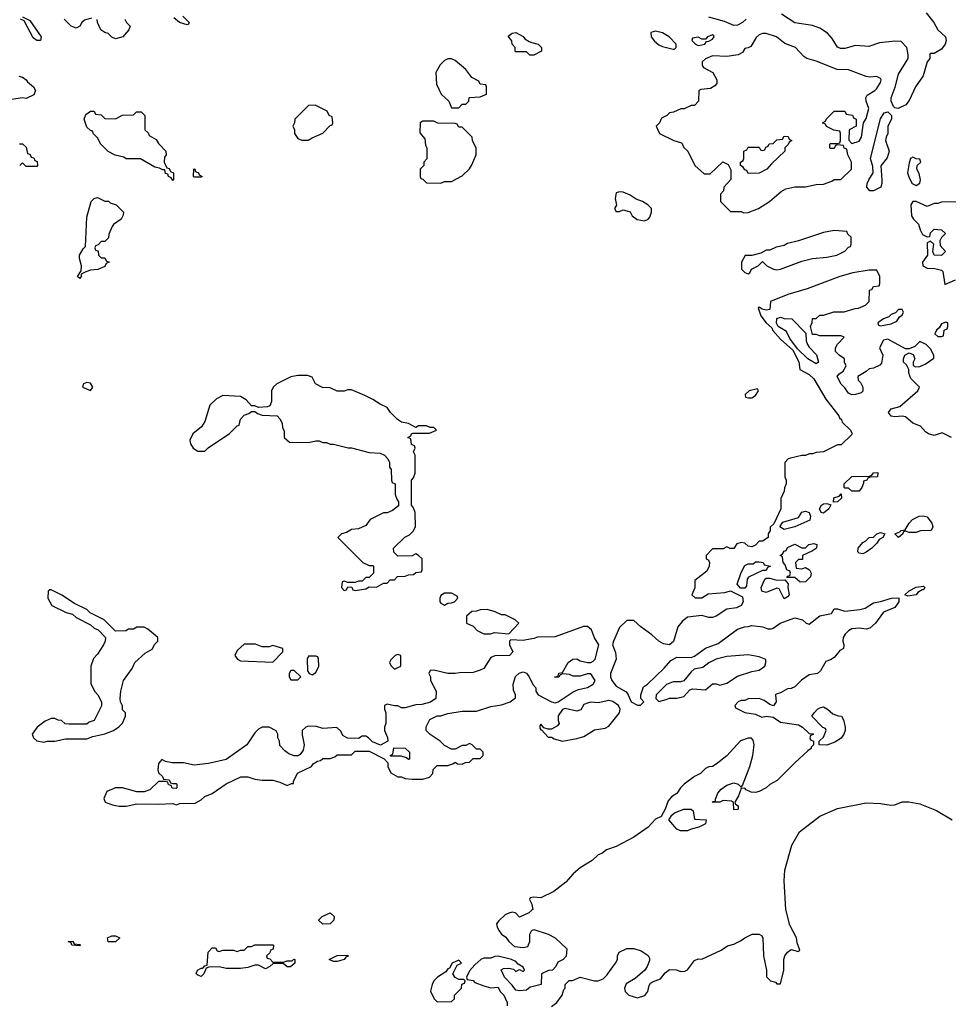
# Model space of a CAD drawing. Header units: inches. Extents: x 2671394 to 2765652, y 830470 to 955458.
# Tile 246 of 256: x 2707134 to 2712329, y 933959 to 939466. Entities that reach past the tile are written whole.
import ezdxf

# ---------------------------------------------------------------- set-up
doc = ezdxf.new("R2010")
doc.units = ezdxf.units.IN
doc.header["$MEASUREMENT"] = 0
doc.layers.add('C7903', color=7, linetype='Continuous')
doc.layers.add('C7913', color=7, linetype='Continuous')

msp = doc.modelspace()

# ---------------------------------------------------------------- linework, layer by layer
at = {"layer": 'C7903', "color": 2}
for points, elevation in [([(2707150, 939482), (2707190, 939462), (2707254.8, 939370), (2707251.3, 939350), (2707230, 939349), (2707210, 939364), (2707159, 939459), (2707138, 939470)], 42), ([(2708046, 939486), (2708082, 939450), (2708078, 939442), (2708070, 939438), (2708028, 939450), (2707996, 939476)], 42), ([(2707535.3, 939475.3), (2707496.9, 939463.1), (2707482, 939450), (2707470.7, 939429.3), (2707450, 939419), (2707422, 939430), (2707382, 939470)], 42), ([(2707722, 939470), (2707732, 939450), (2707751.3, 939430), (2707744.7, 939410), (2707710.5, 939369.5), (2707670, 939359), (2707649.1, 939369.1), (2707628.9, 939388.9), (2707610, 939395.3), (2707588.7, 939410), (2707568.7, 939450), (2707568, 939468)], 42), ([(2710000, 939268.5), (2709988.4, 939268.4), (2709970, 939286), (2709910, 939286), (2709906, 939290), (2709906, 939310), (2709888.4, 939328.4), (2709887.3, 939347.3), (2709866, 939374), (2709888.4, 939391.6), (2709910, 939394), (2709950, 939372), (2709959.6, 939359.6), (2709983.6, 939343.6), (2710000, 939339.2)], 42), ([(2707130, 939150.8), (2707150, 939144.7), (2707170.6, 939130.6), (2707178, 939118), (2707212, 939090), (2707222, 939070), (2707214, 939046), (2707170, 939025.2), (2707150, 939029), (2707050, 939014)], 42), ([(2707132.7, 938772.7), (2707150, 938772), (2707170, 938754), (2707178, 938718), (2707190, 938714), (2707198, 938698), (2707212.7, 938692.7), (2707218, 938678), (2707232.7, 938672.7), (2707234, 938650), (2707230, 938646), (2707170, 938646), (2707150, 938666), (2707134, 938650)], 42), ([(2710000, 936003.3), (2709950, 935994), (2709882, 935998), (2709874, 935990), (2709874, 935970), (2709892, 935930), (2709874, 935910), (2709791.6, 935908.4), (2709770, 935898), (2709730, 935838), (2709710, 935828), (2709670, 935815.3), (2709593.6, 935813.6), (2709570, 935809), (2709529.3, 935809.3), (2709450, 935828), (2709430, 935826), (2709422, 935810), (2709432, 935790), (2709432, 935770), (2709464.7, 935710), (2709462, 935670), (2709431.6, 935648.4), (2709383.6, 935636.4), (2709350, 935634), (2709290, 935618), (2709270, 935618), (2709250, 935628), (2709230, 935628), (2709190, 935638), (2709174, 935630), (2709174, 935610), (2709182, 935590), (2709182, 935530), (2709174, 935510), (2709174, 935490), (2709191.6, 935451.6), (2709194, 935430), (2709152, 935408), (2709107.3, 935427.3), (2709086, 935450), (2709070, 935458), (2709050, 935458), (2709030, 935446), (2708968.4, 935448.4), (2708942, 935462), (2708930, 935486), (2708907.3, 935507.3), (2708830, 935502), (2708793.6, 935513.6), (2708750, 935515.3), (2708734, 935510), (2708714, 935490), (2708714, 935466), (2708724.7, 935410), (2708719.6, 935380.4), (2708703.6, 935356.4), (2708691.6, 935348.4), (2708670, 935348), (2708640.2, 935360.2), (2708616.4, 935376.4), (2708590, 935406), (2708588, 935430), (2708578, 935450), (2708578, 935470), (2708568.4, 935488.4), (2708530, 935508.7), (2708490, 935508.7), (2708470, 935498), (2708450, 935478), (2708404.7, 935410), (2708290, 935329), (2708190, 935305.2), (2708110, 935297.2), (2708050, 935309), (2707988.9, 935308.9), (2707950, 935318), (2707930, 935328), (2707910, 935306), (2707906, 935270), (2707910, 935254), (2707932.7, 935232.7), (2707938, 935218), (2707970, 935214), (2707978, 935198), (2707990, 935194), (2708010, 935194), (2708014, 935190), (2708014, 935170), (2708010, 935166), (2707987.3, 935167.3), (2707982, 935182), (2707967.3, 935187.3), (2707962, 935202), (2707950, 935206), (2707910, 935206), (2707862, 935158), (2707830, 935148), (2707790, 935148), (2707710, 935169), (2707670, 935169), (2707622, 935150), (2707604.7, 935110), (2707612, 935090), (2707654, 935074), (2707690, 935067.3), (2707730, 935067.3), (2707790, 935081), (2707910, 935078), (2707990, 935082), (2708010, 935074), (2708030, 935082), (2708116.4, 935083.6), (2708150, 935102), (2708170, 935122), (2708210, 935138), (2708290, 935191.3), (2708371.6, 935231.6), (2708410, 935232), (2708450, 935218), (2708490, 935212), (2708550, 935212), (2708590, 935202), (2708630, 935182), (2708654, 935194), (2708666, 935194), (2708666, 935206), (2708688.9, 935251.1), (2708766, 935290), (2708776.4, 935303.6), (2708800.4, 935319.6), (2708816.4, 935323.6), (2708830, 935334), (2708870, 935334), (2708896.4, 935343.6), (2708910, 935354), (2708990, 935354), (2709010, 935374), (2709090, 935374), (2709172.7, 935332.7), (2709194, 935310), (2709194, 935290), (2709210, 935254), (2709250, 935232), (2709270, 935232), (2709290, 935222), (2709330, 935218), (2709390, 935218), (2709426, 935230), (2709446, 935250), (2709447.3, 935272.7), (2709470, 935294), (2709530, 935294), (2709556.4, 935303.6), (2709570, 935314), (2709583.6, 935303.6), (2709610, 935302), (2709628.4, 935311.6), (2709650, 935314), (2709670, 935334), (2709710, 935334), (2709726, 935350), (2709726, 935370), (2709710, 935386), (2709690, 935386), (2709666, 935410), (2709650, 935418), (2709630, 935406), (2709610, 935406), (2709570, 935386), (2709550, 935386), (2709510, 935406), (2709486, 935430), (2709430, 935468), (2709408, 935490), (2709408.4, 935511.6), (2709428.9, 935551.1), (2709470, 935572), (2709490, 935572), (2709530, 935584.7), (2709610, 935598), (2709690, 935598), (2709770, 935624.7), (2709830, 935634.8), (2709878, 935650), (2709907.3, 935672.7), (2709908, 935690), (2709896.4, 935716.4), (2709895.3, 935750), (2709908.4, 935791.6), (2709928.4, 935811.6), (2709950, 935818), (2709970, 935812), (2709984.7, 935790), (2710000, 935759.3)], 46), ([(2710000, 934556.5), (2709990, 934554), (2709985.4, 934545.4), (2709999.6, 934519.6), (2710000, 934517.3)], 46), ([(2710000, 934485.9), (2709982, 934470), (2709930, 934446), (2709908.9, 934468.9), (2709906, 934470), (2709890, 934474), (2709870, 934469), (2709850, 934459), (2709814.4, 934425.6), (2709802, 934410), (2709804.7, 934390), (2709816, 934370), (2709830, 934351.3), (2709854.4, 934334.4), (2709871.3, 934310), (2709902.8, 934282.8), (2709950, 934276), (2709977.2, 934282.8), (2709988.7, 934310), (2709988.4, 934351.6), (2709998, 934370), (2710000, 934371.3)], 46), ([(2710000, 934056.5), (2709990, 934054), (2709970, 934039), (2709930, 934034), (2709910, 934038), (2709890, 934066), (2709846, 934110), (2709828.4, 934151.6), (2709840.4, 934159.6), (2709870, 934162), (2709896, 934156), (2709910, 934142), (2709930, 934154), (2709950, 934142), (2709958, 934150), (2709950, 934166), (2709923.1, 934183.1), (2709910, 934198), (2709886, 934210), (2709810, 934228), (2709792.7, 934227.3), (2709770, 934218), (2709730, 934218), (2709714, 934210), (2709679.6, 934180.4), (2709650, 934146), (2709634, 934110), (2709638, 934098), (2709670, 934092), (2709681, 934081), (2709730, 934062), (2709770, 934052), (2709810, 934054), (2709822, 934030), (2709842, 934010), (2709862, 933970), (2709862, 933950)], 46)]:
    msp.add_lwpolyline(points, dxfattribs=dict(at, elevation=elevation))
for points, elevation in [([(2709550, 939248), (2709530, 939248), (2709510, 939238), (2709485.4, 939214.6), (2709462, 939170), (2709465.4, 939105.4), (2709492, 939050), (2709534, 939010), (2709550, 938974), (2709590, 938974), (2709610, 938994), (2709630, 938994), (2709646, 939010), (2709648.4, 939031.6), (2709710, 939034), (2709746, 939050), (2709746, 939090), (2709742, 939102), (2709710, 939106), (2709702, 939122), (2709663.1, 939143.1), (2709630, 939188), (2709570, 939238)], 46), ([(2708787.3, 938987.3), (2708750, 938986), (2708674, 938910), (2708672, 938890), (2708662, 938870), (2708671.1, 938851.1), (2708672, 938830), (2708690, 938802), (2708711.6, 938791.6), (2708748.4, 938791.6), (2708770, 938804.7), (2708830, 938832), (2708870, 938874), (2708882, 938878), (2708886, 938890), (2708882, 938922), (2708866, 938930), (2708854.6, 938954.6)], 46), ([(2707670, 938912), (2707710, 938932), (2707770, 938934), (2707788.4, 938951.6), (2707814, 938950), (2707834, 938930), (2707834, 938850), (2707852.7, 938832.7), (2707858, 938818), (2707896.9, 938796.9), (2707910, 938774), (2707952, 938730), (2707954, 938710), (2707943.6, 938696.4), (2707942, 938670), (2707958, 938638), (2707970, 938634), (2707978, 938618), (2707994, 938610), (2707994, 938570), (2707990, 938566), (2707982, 938582), (2707966, 938590), (2707962, 938602), (2707950, 938606), (2707946, 938626), (2707934, 938626), (2707916.4, 938636.4), (2707890, 938642), (2707810, 938688), (2707728.9, 938688.9), (2707716.4, 938696.4), (2707668.9, 938708.9), (2707628.9, 938728.9), (2707588, 938770), (2707570, 938806), (2707547.3, 938827.3), (2707542, 938842), (2707530, 938846), (2707510, 938866), (2707495.3, 938910), (2707504.7, 938935.3), (2707530, 938954), (2707550, 938954), (2707558, 938938), (2707590, 938934), (2707610, 938914)], 42), ([(2709450, 938898), (2709390, 938898), (2709374, 938890), (2709372.7, 938832.7), (2709399.6, 938799.6), (2709403.6, 938763.6), (2709412, 938750), (2709411.6, 938688.4), (2709394, 938670), (2709394, 938650), (2709374, 938630), (2709374, 938590), (2709378, 938578), (2709390, 938574), (2709410, 938554), (2709490, 938552), (2709510, 938562), (2709550, 938562), (2709610, 938592), (2709650, 938632), (2709662, 938650), (2709688, 938710), (2709687.3, 938747.3), (2709668, 938790), (2709666, 938810), (2709610, 938866), (2709590, 938866), (2709582, 938882), (2709570, 938886), (2709472.7, 938887.3)], 46), ([(2708110, 938586), (2708106, 938590), (2708107.3, 938632.7), (2708114, 938630), (2708118, 938618), (2708134, 938610), (2708138, 938598), (2708154, 938590), (2708150, 938586)], 42), ([(2707590, 938134), (2707610, 938134), (2707618, 938118), (2707634, 938110), (2707618, 938102), (2707610, 938086), (2707571.6, 938068.4), (2707530, 938066), (2707503.6, 938056.4), (2707478, 938042), (2707478, 938030), (2707470, 938018), (2707458, 938030), (2707478, 938062), (2707479, 938090), (2707469.3, 938130), (2707469.3, 938150), (2707490, 938184.7), (2707503.1, 938196.9), (2707510, 938362), (2707534, 938450), (2707550, 938466), (2707570, 938472), (2707610, 938452), (2707630, 938451.3), (2707641, 938441), (2707674, 938430), (2707714, 938390), (2707712.7, 938372.7), (2707702, 938350), (2707659.6, 938320.4), (2707652, 938310), (2707632.7, 938267.3), (2707630, 938246), (2707610, 938226), (2707590, 938226), (2707572.7, 938207.3), (2707558, 938202), (2707554, 938190), (2707558, 938178), (2707572.7, 938172.7), (2707574, 938150)], 42), ([(2708743.6, 937476.4), (2708690, 937475.3), (2708650, 937468), (2708572, 937430), (2708552, 937410), (2708542, 937390), (2708542, 937330), (2708532.7, 937307.3), (2708519.6, 937300.4), (2708470, 937298), (2708450, 937306), (2708430, 937306), (2708400.4, 937340.4), (2708370, 937358), (2708270, 937364), (2708234.4, 937345.6), (2708198, 937310), (2708170, 937218), (2708150.8, 937189.2), (2708102, 937150), (2708085.4, 937114.6), (2708090, 937094), (2708104.7, 937070), (2708130, 937052), (2708170, 937052), (2708189.1, 937070.9), (2708308.4, 937151.6), (2708350, 937194), (2708362, 937198), (2708368.4, 937231.6), (2708390, 937254), (2708416.4, 937263.6), (2708430, 937274), (2708450, 937274), (2708463.6, 937263.6), (2708490, 937254), (2708574, 937250), (2708590, 937234), (2708602, 937210), (2708603.6, 937183.6), (2708612.7, 937167.3), (2708614, 937130), (2708643.6, 937103.6), (2708750, 937102), (2708790, 937111.3), (2708810, 937111.3), (2708830, 937102), (2708850, 937102), (2708870, 937092), (2708890, 937092), (2708971.6, 937071.6), (2708990, 937071.3), (2709090, 937044.7), (2709150, 937042), (2709174, 937030), (2709194, 937010), (2709202, 936990), (2709203.6, 936963.6), (2709212, 936950), (2709214, 936890), (2709218, 936878), (2709234, 936870), (2709234, 936810), (2709243.6, 936783.6), (2709254, 936770), (2709252.7, 936747.3), (2709219.6, 936720.4), (2709190, 936708), (2709170, 936708), (2709094, 936670), (2709070, 936638), (2709030, 936618), (2708990, 936615.3), (2708962, 936598), (2708934, 936590), (2708914, 936570), (2709054, 936430), (2709090, 936414), (2709110, 936414), (2709114, 936410), (2709114, 936370), (2709090, 936346), (2709070, 936346), (2709050, 936326), (2709030, 936326), (2709010, 936318), (2708970, 936318), (2708950, 936326), (2708938, 936322), (2708934, 936290), (2708950, 936274), (2708962, 936278), (2708970, 936294), (2708992.7, 936292.7), (2708998, 936278), (2709010, 936274), (2709070, 936282), (2709090, 936294), (2709130, 936292), (2709170, 936314), (2709190, 936314), (2709207.3, 936332.7), (2709230, 936334), (2709248.4, 936351.6), (2709290, 936354), (2709310, 936362), (2709336.4, 936363.6), (2709350, 936374), (2709382, 936378), (2709386, 936390), (2709386, 936450), (2709366, 936470), (2709350, 936478), (2709330, 936468), (2709250, 936466), (2709227.3, 936487.3), (2709226, 936510), (2709288.9, 936571.1), (2709314.6, 936585.4), (2709334.6, 936605.4), (2709348, 936630), (2709346, 936710), (2709336.4, 936736.4), (2709326, 936750), (2709326, 936890), (2709336.4, 936903.6), (2709346, 936930), (2709346, 937030), (2709338, 937050), (2709346, 937070), (2709342, 937082), (2709326, 937090), (2709322, 937122), (2709306, 937130), (2709322, 937138), (2709326, 937150), (2709332.7, 937152.7), (2709427.3, 937152.7), (2709466, 937170), (2709450, 937186), (2709430, 937186), (2709410, 937194), (2709390, 937195.3), (2709365.4, 937194.6), (2709350, 937186), (2709310, 937208), (2709270, 937215.3), (2709248, 937230), (2709208, 937270), (2709190, 937298), (2709150, 937315.3), (2709110, 937342), (2709064.7, 937364.7), (2708990, 937395.3), (2708970, 937395.3), (2708950, 937388.7), (2708910, 937388.7), (2708870, 937408), (2708828.9, 937408.9), (2708788.9, 937428.9), (2708770, 937466)], 46), ([(2707510, 937436.9), (2707491, 937430), (2707485.5, 937410), (2707530, 937392.4), (2707542.6, 937410), (2707530, 937432.6)], 46), ([(2707310, 936278), (2707302, 936278), (2707294, 936270), (2707292, 936230), (2707314, 936190), (2707394, 936150), (2707430, 936142), (2707450, 936122), (2707530, 936082), (2707550, 936062), (2707572.7, 936052.7), (2707614, 936010), (2707612, 935990), (2707602, 935970), (2707570, 935918), (2707546.4, 935893.6), (2707531.3, 935850), (2707532.7, 935752.7), (2707552, 935710), (2707570.9, 935690.9), (2707591.3, 935650), (2707591.1, 935628.9), (2707550, 935546), (2707523.6, 935536.4), (2707510, 935526), (2707410, 935526), (2707388.4, 935528.4), (2707367.3, 935547.3), (2707350, 935548), (2707330, 935558), (2707310, 935558), (2707276.9, 935543.1), (2707232, 935510), (2707204.7, 935470), (2707212, 935450), (2707230, 935432), (2707270, 935426), (2707290, 935431.3), (2707330, 935431.3), (2707390, 935444.7), (2707510, 935444.7), (2707543.1, 935456.9), (2707610, 935471.3), (2707658, 935490), (2707689.1, 935510.9), (2707708.9, 935531.1), (2707726, 935570), (2707726, 935590), (2707710, 935606), (2707708.4, 935628.4), (2707698, 935650), (2707695.3, 935670), (2707699, 935710), (2707715.3, 935770), (2707763.1, 935836.9), (2707778, 935870), (2707836.4, 935923.6), (2707874.6, 935945.4), (2707890, 935974), (2707906, 935990), (2707906, 936010), (2707850, 936058), (2707830, 936068), (2707790, 936068), (2707770, 936058), (2707743.6, 936056.4), (2707727.3, 936047.3), (2707670, 936046), (2707606, 936110), (2707528.7, 936148.7), (2707510, 936168), (2707440.2, 936200.2), (2707370, 936248)], 46), ([(2709550, 936258), (2709510, 936258), (2709490, 936246), (2709484.7, 936230), (2709484.7, 936210), (2709490, 936202), (2709510, 936192), (2709530, 936202), (2709550, 936204.7), (2709566, 936210), (2709586, 936230), (2709582, 936242)], 46), ([(2709750, 936168), (2709710, 936166), (2709690, 936158), (2709663.6, 936156.4), (2709634, 936130), (2709634, 936090), (2709670, 936074), (2709694, 936050), (2709730, 936032), (2709768.4, 936031.6), (2709790, 936038), (2709870, 936032), (2709926, 936090), (2709906, 936110), (2709850, 936138), (2709830, 936138), (2709794.6, 936154.6)], 46), ([(2708390, 935973.2), (2708350, 935938), (2708338, 935910), (2708352, 935890), (2708370, 935881), (2708550, 935872), (2708606, 935930), (2708606, 935950), (2708550, 935966), (2708530, 935958), (2708490, 935958), (2708452.9, 935972.9)], 46), ([(2708790, 935906), (2708750, 935906), (2708742, 935890), (2708743.6, 935823.6), (2708754, 935810), (2708770, 935802), (2708790, 935814), (2708808, 935850), (2708806, 935890), (2708802, 935902)], 46), ([(2709250, 935915.3), (2709234, 935910), (2709210, 935886), (2709202, 935870), (2709210, 935854), (2709230, 935834), (2709250, 935842), (2709266, 935850), (2709266, 935910)], 46), ([(2708670, 935826), (2708650, 935826), (2708642, 935810), (2708642, 935790), (2708650, 935774), (2708690, 935774), (2708706, 935790)], 46), ([(2709310, 935328), (2709298, 935338), (2709267.3, 935347.3), (2709210, 935346), (2709206, 935350), (2709222, 935358), (2709227.3, 935392.7), (2709290, 935392), (2709314, 935370), (2709314, 935330)], 46), ([(2708830, 934408), (2708808.4, 934428.4), (2708808.4, 934431.6), (2708826, 934450), (2708871.1, 934471.1), (2708894, 934450), (2708892, 934430), (2708870, 934408.7)], 42), ([(2707470, 934286), (2707426, 934290), (2707422, 934302), (2707406, 934310), (2707430, 934312), (2707438, 934298), (2707470, 934294), (2707474, 934290)], 42), ([(2707670, 934308.7), (2707629, 934309), (2707626, 934330), (2707650, 934342), (2707670, 934342), (2707694, 934330)], 42), ([(2708550, 934194), (2708610, 934194), (2708630, 934202), (2708658, 934202), (2708668.4, 934211.6), (2708674, 934210), (2708674, 934190), (2708648.4, 934168.4), (2708630, 934168), (2708607.3, 934187.3), (2708570, 934188), (2708552.7, 934187.3), (2708534, 934170), (2708510, 934158), (2708470, 934178), (2708450, 934178), (2708410, 934164), (2708370, 934159), (2708290, 934159), (2708250, 934168), (2708192.7, 934167.3), (2708178, 934162), (2708164.7, 934130), (2708150, 934115.3), (2708130, 934122), (2708122, 934130), (2708128.7, 934150), (2708150, 934162), (2708158, 934162), (2708170, 934174), (2708182, 934178), (2708188, 934250), (2708210, 934274), (2708230, 934274), (2708238, 934258), (2708250, 934254), (2708270, 934262), (2708330, 934262), (2708350, 934254), (2708370, 934262), (2708390, 934262), (2708410, 934282), (2708430, 934282), (2708449.1, 934290.9), (2708550, 934291.3), (2708554, 934290), (2708552.7, 934267.3), (2708538, 934262), (2708532.7, 934247.3), (2708514, 934230), (2708518, 934218), (2708532.7, 934212.7)], 42), ([(2708890, 934198), (2708866, 934210), (2708910, 934231.3), (2708970, 934234), (2708972, 934228), (2708958, 934222), (2708950, 934209), (2708910, 934198)], 42), ([(2709590, 934206), (2709554, 934190), (2709538, 934162), (2709530, 934158), (2709518.8, 934141.2), (2709471.3, 934110), (2709451.3, 934090), (2709441, 934070), (2709431.6, 934031.6), (2709452, 933990), (2709470, 933972), (2709550, 933974), (2709566, 933990), (2709566, 934010), (2709606, 934050), (2709608, 934072), (2709622, 934078), (2709626, 934090), (2709618, 934098), (2709590, 934098), (2709570, 934108.7), (2709558, 934130), (2709582, 934178), (2709606, 934190)], 46)]:
    msp.add_lwpolyline(points, close=True, dxfattribs=dict(at, elevation=elevation))
at = {"layer": 'C7913', "color": 2}
for points, elevation in [([(2711198, 939470), (2711178, 939450), (2711150, 939435.1), (2711130, 939434.5), (2711076.6, 939456.6), (2710990, 939479.6)], 42), ([(2712204.7, 939504.7), (2712248, 939450), (2712270.6, 939410), (2712313, 939370), (2712316.3, 939350), (2712310.5, 939329.5), (2712290, 939302), (2712250, 939278), (2712230, 939278), (2712226.4, 939273.6), (2712224.7, 939250), (2712211, 939230), (2712187.9, 939152.1), (2712144.9, 939090), (2712110, 939014), (2712090.7, 938990), (2712049, 938969), (2712030, 938974), (2712021.5, 938981.5), (2712009.6, 939009.6), (2712009.6, 939030), (2712031.7, 939088.3), (2712050, 939161), (2712103.7, 939250), (2712105.2, 939270), (2712097.2, 939310), (2712064.5, 939344.5), (2712030, 939346.3), (2711944.1, 939335.9), (2711883.9, 939316.1), (2711810, 939321.6), (2711750, 939304.2), (2711726, 939306), (2711710, 939312.7), (2711680.1, 939360.1), (2711652.3, 939390), (2711610, 939419.7), (2711570, 939434.3), (2711470, 939449.3), (2711396.6, 939496.6)], 42), ([(2710000, 939339.2), (2710034, 939330), (2710054, 939310), (2710054, 939290), (2710010, 939268.7), (2710000, 939268.5)], 42), ([(2712390, 938448), (2712290, 938446), (2712270, 938438), (2712250, 938438), (2712210, 938422), (2712150, 938449.2), (2712130, 938448.7), (2712118.8, 938430), (2712123, 938370), (2712134.8, 938350), (2712163, 938323), (2712171, 938290), (2712185.2, 938265.2), (2712210, 938252), (2712226, 938254), (2712230, 938274), (2712250, 938294), (2712291.6, 938291.6), (2712314, 938270), (2712291.6, 938248.4), (2712282, 938230), (2712283.6, 938203.6), (2712314, 938170), (2712290, 938148), (2712249.3, 938149.3), (2712242, 938170), (2712248, 938210), (2712230, 938228), (2712210, 938218), (2712212, 938150), (2712184, 938110), (2712186.8, 938090), (2712210, 938077.3), (2712254, 938074), (2712290, 938064.7), (2712298, 938058), (2712310, 937986), (2712370, 938011)], 46), ([(2712346, 937130), (2712294.6, 937154.6), (2712250, 937141.2), (2712218, 937150), (2712201.5, 937161.5), (2712173.6, 937193.6), (2712130, 937209), (2712090, 937244), (2712070, 937249.2), (2712030, 937244), (2712009.3, 937249.3), (2711995.3, 937270), (2712008.7, 937290), (2712058, 937302), (2712158, 937390), (2712168, 937410), (2712120.2, 937460.2), (2712108, 937490), (2712108, 937510), (2712095.3, 937535.3), (2712078, 937550), (2712078, 937570), (2712086, 937590), (2712110, 937602), (2712132.7, 937592.7), (2712142, 937570), (2712132, 937550), (2712132.7, 937532.7), (2712144.7, 937524.7), (2712170, 937526), (2712200.2, 937539.8), (2712247.3, 937572.7), (2712248, 937590), (2712230, 937626), (2712206, 937650), (2712170, 937666), (2712142, 937638), (2712110, 937626), (2712090, 937626), (2711990, 937679), (2711966.4, 937673.6), (2711944.7, 937630), (2711962, 937590), (2711955.3, 937544.7), (2711945.4, 937534.6), (2711910, 937518), (2711886, 937514), (2711870, 937498), (2711822, 937470), (2711824.7, 937450), (2711837.3, 937437.3), (2711850.7, 937410.7), (2711850.9, 937389.1), (2711841, 937379), (2711808.9, 937368.9), (2711790, 937368.7), (2711770, 937378), (2711750, 937408), (2711730, 937428), (2711708, 937470), (2711716.4, 937483.6), (2711740.4, 937499.6), (2711758, 937530), (2711748, 937550), (2711748, 937570), (2711718, 937590), (2711698, 937610), (2711698, 937630), (2711708.4, 937651.6), (2711746, 937690), (2711730, 937698), (2711610, 937698), (2711590, 937706), (2711570, 937706), (2711558, 937750), (2711567.3, 937772.7), (2711570, 937794), (2711590, 937794), (2711610, 937814), (2711630, 937814), (2711688, 937832), (2711747.3, 937832.7), (2711808.4, 937851.6), (2711827.3, 937852.7), (2711866, 937870), (2711886, 937890), (2711887.3, 937952.7), (2711902, 937958), (2711910, 937974), (2711942, 937978), (2711946, 937990), (2711946, 938030), (2711930, 938066), (2711886, 938066), (2711794, 938050), (2711722, 938030), (2711539.8, 937960.2), (2711432, 937930), (2711334, 937890), (2711330, 937846), (2711310, 937842), (2711287.3, 937847.3), (2711270, 937858), (2711264.7, 937855.3), (2711281, 937810), (2711310, 937771.3), (2711342, 937742), (2711348.1, 937728.1), (2711390, 937678.8), (2711458.5, 937618.5), (2711493, 937553), (2711498, 937510), (2711550, 937481.6), (2711577.5, 937457.5), (2711643, 937343), (2711716, 937250), (2711719.6, 937239.6), (2711731, 937230), (2711736, 937216), (2711782, 937170), (2711792, 937150), (2711790, 937146), (2711730, 937088.7), (2711710, 937088), (2711631.6, 937048.4), (2711590, 937046), (2711570, 937038), (2711550, 937038), (2711530, 937028), (2711510, 937028), (2711445.4, 937014.6), (2711434, 937010), (2711414, 936990), (2711414, 936910), (2711422, 936890), (2711422, 936870), (2711412.7, 936847.3), (2711411.6, 936828.4), (2711392.7, 936787.3), (2711392, 936730), (2711352.7, 936647.3), (2711332.7, 936627.3), (2711332, 936610), (2711322, 936590), (2711322, 936570), (2711290, 936549), (2711270, 936548.7), (2711250, 936528), (2711230, 936518), (2711210, 936522), (2711190, 936538), (2711170, 936542), (2711145.4, 936534.6), (2711130, 936508), (2711108.4, 936508.4), (2711090, 936518), (2711070, 936506), (2711010, 936506), (2710974, 936470), (2710974, 936450), (2710984.7, 936444.7), (2710992.7, 936432.7), (2710991, 936410), (2710978, 936382), (2710911.3, 936330), (2710911.1, 936288.9), (2710894, 936250), (2710912.7, 936232.7), (2710950, 936232), (2710986, 936254), (2711078, 936262), (2711111.3, 936271.3), (2711178, 936238), (2711182, 936210), (2711171.1, 936188.9), (2711143.6, 936176.4), (2711090, 936169), (2711030, 936129.2), (2711010, 936122.7), (2710990, 936122.7), (2710950, 936134), (2710870, 936124), (2710839.8, 936100.2), (2710816, 936070), (2710792.3, 935987.7), (2710770, 935969.3), (2710735.9, 935975.9), (2710709.6, 935989.6), (2710670, 936026), (2710608, 936070), (2710570, 936106), (2710530, 936106), (2710490, 936066), (2710456, 935990), (2710451.3, 935970), (2710467.1, 935927.1), (2710471.3, 935890), (2710438.8, 935810), (2710438.8, 935790), (2710447.3, 935770), (2710470, 935738.8), (2710526.4, 935706.4), (2710538, 935690), (2710554, 935650), (2710590, 935632), (2710607.3, 935632.7), (2710626, 935650), (2710608, 935670), (2710608, 935690), (2710624.7, 935735.3), (2710646, 935750), (2710740.2, 935839.8), (2710777.5, 935882.5), (2710810, 935900.7), (2710890, 935898.8), (2710910, 935906), (2710970, 935951), (2711042, 935978), (2711150, 936058), (2711188.9, 936071.1), (2711210, 936071.3), (2711230, 936078), (2711290.9, 936070.9), (2711319.6, 936059.6), (2711340.4, 936059.6), (2711350, 936062), (2711389.2, 936090.8), (2711470, 936121), (2711514, 936110), (2711534, 936090), (2711550, 936084.7), (2711610, 936131.3), (2711675.3, 936144.7), (2711690, 936171.3), (2711710, 936171.3), (2711750, 936158), (2711833.6, 936166.4), (2711864.7, 936175.3), (2711910, 936204.7), (2711950, 936211.3), (2712011.3, 936231.3), (2712052.7, 936232.7), (2712051.3, 936210), (2712030, 936178), (2711966.8, 936153.2), (2711921, 936090), (2711890, 936062), (2711870, 936058), (2711830, 936062), (2711790, 936059), (2711770, 936048.7), (2711751.3, 936030), (2711741, 936010), (2711738, 935990), (2711744.7, 935970), (2711742, 935950), (2711721.4, 935938.6), (2711690, 935899), (2711670, 935885.2), (2711644.5, 935875.5), (2711614.9, 935825.1), (2711598, 935810), (2711550, 935801.2), (2711508.1, 935771.9), (2711470, 935734), (2711450, 935725.2), (2711430, 935724), (2711390, 935702), (2711365.4, 935694.6), (2711362, 935690), (2711366, 935650), (2711350.7, 935629.3), (2711330, 935635.3), (2711298, 935658), (2711270, 935668.7), (2711210, 935668), (2711190, 935658), (2711170, 935658), (2711154, 935650), (2711134, 935630), (2711138, 935618), (2711190, 935592), (2711250, 935581), (2711285.4, 935565.4), (2711310, 935571), (2711350, 935564.7), (2711390, 935538), (2711490, 935522), (2711514, 935510), (2711550, 935474), (2711572.7, 935472.7), (2711572.7, 935467.3), (2711558, 935462), (2711554, 935450), (2711558, 935438), (2711574, 935430), (2711574, 935410), (2711562, 935398), (2711562, 935390), (2711542.8, 935377.2), (2711471.3, 935310), (2711371.3, 935210), (2711330, 935188.7), (2711310, 935169), (2711270.7, 935149.3), (2711250, 935144), (2711226.3, 935146.3), (2711199, 935159), (2711190, 935168), (2711170, 935166), (2711154.4, 935125.6), (2711134, 935090), (2711138, 935078), (2711154, 935070), (2711154, 935050), (2711150, 935048), (2711130, 935046), (2711128, 935088), (2711115.3, 935095.3), (2711070, 935099), (2711050, 935088.7), (2711008.7, 935088.7), (2711014, 935094), (2711026, 935094), (2711026, 935106), (2711040.2, 935139.8), (2711058, 935162), (2711090, 935184.7), (2711130, 935198), (2711154, 935190), (2711170, 935174), (2711178, 935182), (2711219, 935290), (2711235.3, 935350), (2711242, 935410), (2711236.4, 935436.4), (2711227.3, 935447.3), (2711210, 935448), (2711166.4, 935433.6), (2711090, 935349), (2711030, 935302), (2711010, 935288.7), (2710990, 935288), (2710970, 935278), (2710942, 935250), (2710910, 935234), (2710851.3, 935190), (2710830.7, 935169.3), (2710810, 935138), (2710781, 935119), (2710762, 935098), (2710744.7, 935050), (2710722, 935010), (2710690, 934995.3), (2710650.6, 934949.4), (2710570, 934894), (2710470, 934842), (2710416.9, 934823.1), (2710390, 934802), (2710370, 934795.3), (2710336.8, 934763.2), (2710270, 934722), (2710230, 934688), (2710190, 934642), (2710122, 934590), (2710050, 934555.3), (2710010, 934559), (2710000, 934556.5)], 46), ([(2710000, 935759.3), (2710006.4, 935746.4), (2710022, 935730), (2710022, 935710), (2710034, 935690), (2710110, 935651.3), (2710130, 935644.7), (2710146, 935650), (2710230, 935706), (2710260.2, 935719.8), (2710310, 935731.3), (2710342, 935750), (2710354, 935770), (2710330, 935808), (2710310, 935808), (2710270, 935794), (2710230, 935794), (2710210, 935804), (2710172, 935808), (2710158, 935802), (2710150, 935788), (2710130, 935786), (2710128, 935790), (2710146, 935794), (2710150, 935811.3), (2710170, 935814), (2710202, 935870), (2710228, 935890), (2710250, 935890.8), (2710270, 935881), (2710310, 935871), (2710330, 935871), (2710342, 935878), (2710353.2, 935890), (2710374, 935970), (2710349.6, 936009.6), (2710332.9, 936052.9), (2710310, 936072.7), (2710288.2, 936071.8), (2710130, 936015.1), (2710030, 936013.2), (2710010, 936005.2), (2710000, 936003.3)], 46), ([(2710110, 933946.8), (2710139, 933970), (2710168.7, 934010), (2710178, 934042), (2710186, 934050), (2710186, 934070), (2710208.4, 934091.6), (2710227.3, 934092.7), (2710270, 934111.3), (2710350, 934091), (2710370, 934091), (2710398.6, 934101.4), (2710418.9, 934121.1), (2710468, 934190), (2710478, 934210), (2710478, 934230), (2710488, 934250), (2710530, 934271.3), (2710570, 934271.3), (2710610, 934258), (2710650, 934232), (2710656.9, 934216.9), (2710656.9, 934203.1), (2710644.7, 934170), (2710632, 934150), (2710577.3, 934102.7), (2710527.1, 934072.9), (2710518, 934050), (2710522, 934030), (2710542, 934010), (2710590, 933996), (2710631.9, 934008.1), (2710648.7, 934030), (2710655.3, 934064.7), (2710663.1, 934076.9), (2710674.6, 934085.4), (2710718.6, 934101.4), (2710745.6, 934134.4), (2710770, 934154), (2710808.4, 934151.6), (2710830, 934142.8), (2710855.5, 934144.5), (2710870, 934151.3), (2710910, 934204.7), (2710930, 934214), (2710950, 934212), (2711058, 934262), (2711093.6, 934286.4), (2711130, 934296), (2711166.3, 934313.7), (2711190, 934331), (2711231.6, 934351.6), (2711270, 934352), (2711283.6, 934343.6), (2711291.1, 934331.1), (2711296, 934230), (2711311, 934150), (2711312, 934112), (2711334, 934090), (2711362, 934082), (2711370, 934074), (2711390, 934074), (2711409, 934150), (2711409.2, 934210), (2711414, 934230), (2711429.2, 934250.8), (2711450, 934264.7), (2711490, 934254), (2711498, 934262), (2711483.1, 934303.1), (2711479, 934330), (2711441.6, 934401.6), (2711419.5, 934490), (2711411.6, 934650), (2711415.1, 934710), (2711454.5, 934850), (2711496.6, 934923.4), (2711609.6, 935010.4), (2711710, 935054), (2711870, 935085.5), (2711950, 935081.6), (2712010, 935073), (2712030, 935074), (2712071, 935091), (2712108.9, 935091.1), (2712170, 935081), (2712262.5, 935042.5), (2712350.9, 934990.9)], 46), ([(2710000, 934517.3), (2710004.7, 934490), (2710000, 934485.9)], 46), ([(2710000, 934371.3), (2710010, 934378), (2710090, 934351.3), (2710130, 934331.3), (2710194, 934270), (2710192, 934228), (2710174, 934210), (2710145.4, 934194.6), (2710134, 934170), (2710114, 934150), (2710092.7, 934147.3), (2710054, 934130), (2710051, 934069), (2710000, 934056.5)], 46)]:
    msp.add_lwpolyline(points, dxfattribs=dict(at, elevation=elevation))
for points, elevation in [([(2710690, 939401.2), (2710664.7, 939395.3), (2710666, 939370), (2710685.5, 939345.5), (2710710, 939326), (2710730, 939316), (2710790, 939302), (2710798, 939302), (2710806, 939310), (2710806, 939330), (2710768, 939370), (2710730, 939392.7)], 46), ([(2711310, 939389.3), (2711290, 939389.3), (2711270, 939381.2), (2711253.4, 939366.6), (2711223.6, 939316.4), (2711210, 939308), (2711190, 939306), (2711176.9, 939283.1), (2711154, 939270), (2711090, 939261.2), (2711010, 939264), (2710970, 939248), (2710952, 939230), (2710952, 939210), (2710959.6, 939199.6), (2711012, 939170), (2711034, 939130), (2711034, 939110), (2711023.6, 939096.4), (2710998.8, 939081.2), (2710944.7, 939075.3), (2710934, 939070), (2710931.3, 939010), (2710910, 938986), (2710890, 938986), (2710851.6, 938968.4), (2710832.7, 938967.3), (2710791.6, 938948.4), (2710770, 938946), (2710754, 938930), (2710725.4, 938914.6), (2710714, 938890), (2710694, 938870), (2710714, 938830), (2710794, 938790), (2710836.9, 938776.9), (2710852, 938750), (2710872, 938730), (2710911.6, 938651.6), (2710963.6, 938603.6), (2710996.4, 938603.6), (2711068.4, 938671.6), (2711096.9, 938656.9), (2711112.7, 938627.3), (2711112.7, 938572.7), (2711074, 938530), (2711071.6, 938508.4), (2711054, 938490), (2711054, 938450), (2711110, 938394), (2711170, 938394), (2711186, 938386), (2711210, 938387.3), (2711268, 938410), (2711328, 938450), (2711394.6, 938505.4), (2711420.4, 938519.6), (2711470, 938532), (2711530, 938531.3), (2711590, 938544.7), (2711630, 938546), (2711677.2, 938562.8), (2711690, 938572), (2711727.3, 938572.7), (2711788, 938630), (2711788, 938670), (2711766, 938710), (2711762, 938742), (2711747.3, 938747.3), (2711742, 938762), (2711710, 938766), (2711698, 938762), (2711690, 938746), (2711670, 938746), (2711666, 938750), (2711666, 938770), (2711670, 938774), (2711710, 938774), (2711722, 938778), (2711726, 938790), (2711726, 938830), (2711722, 938842), (2711688.4, 938848.4), (2711648.4, 938868.4), (2711642, 938882), (2711626, 938890), (2711642, 938898), (2711646, 938910), (2711690, 938954), (2711750, 938954), (2711758, 938938), (2711792.7, 938932.7), (2711798, 938918), (2711814, 938910), (2711814, 938870), (2711774, 938850), (2711772.7, 938792.7), (2711790, 938774), (2711830, 938786), (2711844, 938810), (2711855.3, 938890), (2711870, 938914), (2711884, 938970), (2711868.7, 939010), (2711868, 939030), (2711875.3, 939044.7), (2711918, 939070), (2711930, 939082), (2711950, 939114), (2711954, 939130), (2711950, 939138), (2711930, 939148.7), (2711890, 939144), (2711870, 939149), (2711770, 939185.2), (2711706.8, 939186.8), (2711590, 939234.5), (2711538, 939250), (2711520.9, 939260.9), (2711474, 939310), (2711413.8, 939333.8), (2711368, 939370)], 46), ([(2711010, 939382), (2710982, 939370), (2710970, 939358), (2710950, 939358), (2710930, 939368), (2710898, 939362), (2710894, 939350), (2710914, 939330), (2710930, 939322), (2710950, 939324.7), (2710966, 939330), (2710976.4, 939343.6), (2710990, 939346), (2711010, 939358), (2711019, 939370), (2711016.5, 939376.5)], 46), ([(2711890, 938508.7), (2711873.2, 938530), (2711875.1, 938550), (2711883.7, 938570), (2711909.2, 938610), (2711906, 938646), (2711893.2, 938690), (2711950, 938912), (2711970, 938946), (2711990.9, 938950.9), (2712011.3, 938930), (2712011, 938910), (2711991.3, 938870), (2711991, 938830), (2711981, 938810), (2711978, 938790), (2711998.8, 938730), (2711987.1, 938692.9), (2711950.8, 938649.2), (2711958, 938570), (2711958, 938550), (2711951.3, 938530), (2711910, 938508.7)], 42), ([(2711210, 938606), (2711202, 938622), (2711190, 938626), (2711182, 938642), (2711166, 938650), (2711166, 938670), (2711182, 938678), (2711186, 938690), (2711186, 938730), (2711202, 938738), (2711210, 938754), (2711270, 938754), (2711278, 938738), (2711290, 938734), (2711302, 938738), (2711307.3, 938752.7), (2711322, 938758), (2711327.3, 938772.7), (2711350, 938774), (2711370, 938794), (2711402, 938798), (2711410, 938814), (2711432.7, 938812.7), (2711438, 938798), (2711454, 938790), (2711438, 938782), (2711432.7, 938767.3), (2711414, 938750), (2711414, 938730), (2711339.6, 938660.4), (2711314, 938630), (2711270, 938608)], 46), ([(2712130, 938697.2), (2712118, 938690), (2712110, 938666), (2712101, 938610), (2712110, 938582), (2712127.3, 938550), (2712150, 938538), (2712168.9, 938551.1), (2712173.2, 938570), (2712165.6, 938605.6), (2712153.2, 938630), (2712154, 938650), (2712175.3, 938670), (2712170, 938686), (2712150, 938688)], 46), ([(2710490, 938504), (2710470, 938498), (2710466, 938466), (2710472, 938428), (2710462, 938410), (2710470, 938394), (2710490, 938394), (2710510, 938402), (2710530, 938398), (2710550, 938391.3), (2710561, 938370), (2710587.9, 938347.9), (2710630, 938341), (2710650, 938351.3), (2710658.6, 938361.4), (2710669, 938390), (2710668, 938410), (2710648, 938430), (2710618, 938450), (2710582, 938462), (2710550, 938484), (2710510, 938501.2)], 46), ([(2711690, 938288), (2711630, 938275.3), (2711490, 938228.7), (2711430, 938214), (2711410, 938204), (2711365.4, 938194.6), (2711330, 938178), (2711310, 938178), (2711279.6, 938160.4), (2711230, 938148), (2711192.7, 938147.3), (2711172, 938110), (2711171.6, 938071.6), (2711190, 938052), (2711210, 938044.7), (2711218, 938050), (2711228.9, 938071.1), (2711266, 938090), (2711290, 938114), (2711314, 938090), (2711350.9, 938070.9), (2711370, 938067.3), (2711390, 938070.8), (2711510, 938116), (2711569.1, 938130.9), (2711650, 938138), (2711706, 938150), (2711750, 938172), (2711770, 938194), (2711782, 938198), (2711786, 938210), (2711786, 938250), (2711767.3, 938267.3), (2711762, 938282)], 46), ([(2712070, 937846), (2712050, 937846), (2712032.7, 937827.3), (2712010, 937818), (2711996, 937804), (2711966.4, 937793.6), (2711934, 937770), (2711938, 937758), (2711950, 937754), (2712010, 937766), (2712040.4, 937779.6), (2712056.4, 937803.6), (2712070, 937814), (2712078, 937830)], 46), ([(2711590, 937542), (2711544, 937570), (2711484.7, 937624.7), (2711442.7, 937682.7), (2711423.1, 937723.1), (2711378, 937750), (2711368.7, 937768.7), (2711370, 937794), (2711390, 937802), (2711410, 937794), (2711452.7, 937792.7), (2711532.7, 937712.7), (2711534, 937670), (2711542, 937650), (2711550, 937634), (2711592, 937592), (2711602, 937550)], 46), ([(2712315.3, 937775.3), (2712290, 937766), (2712278, 937742), (2712262, 937730), (2712254, 937710), (2712270, 937694), (2712290, 937694), (2712302, 937698), (2712306, 937730), (2712322, 937738), (2712326, 937750), (2712326, 937770)], 46), ([(2711262, 937402), (2711214, 937390), (2711192, 937370), (2711194, 937354), (2711211.6, 937351.6), (2711230, 937351.3), (2711250, 937364.7), (2711268, 937390)], 46), ([(2711789, 936829), (2711770, 936846), (2711750, 936846), (2711746, 936850), (2711746, 936870), (2711788.9, 936911.1), (2711887.3, 936912.7), (2711902, 936918), (2711910, 936932), (2711934, 936934), (2711932, 936910), (2711892.7, 936907.3), (2711878, 936902), (2711874, 936890), (2711854, 936886), (2711854, 936874), (2711844.7, 936850), (2711830, 936829.2)], 46), ([(2711687.3, 936767.3), (2711689, 936791), (2711718, 936802), (2711730, 936814), (2711731.3, 936790), (2711710, 936769)], 46), ([(2711630, 936706), (2711618, 936710), (2711608.7, 936730), (2711619, 936750), (2711630, 936758.8), (2711650, 936761), (2711672.7, 936752.7), (2711661, 936730)], 46), ([(2711410, 936615.3), (2711386, 936630), (2711404, 936656), (2711490, 936682), (2711510, 936711), (2711530, 936717.3), (2711550.7, 936710.7), (2711558.8, 936690), (2711553.7, 936666.3), (2711470, 936629)], 46), ([(2712110, 936598), (2712090, 936606), (2712078, 936602), (2712074, 936590), (2712050, 936569.2), (2712028.9, 936591.1), (2712058, 936602), (2712066, 936610), (2712088, 936612), (2712109.1, 936650.9), (2712128, 936670), (2712166, 936690), (2712188.9, 936691.1), (2712210, 936684.7), (2712236, 936650), (2712242, 936630), (2712234, 936610), (2712172.7, 936607.3), (2712150, 936598)], 46), ([(2711850, 936479), (2711830, 936482), (2711822, 936490), (2711824, 936510), (2711850, 936542), (2711868.4, 936551.6), (2711886, 936570), (2711910, 936572), (2711929.3, 936590.7), (2711950, 936598), (2711974, 936590), (2711962, 936570), (2711942, 936558), (2711930, 936538), (2711902, 936510), (2711870, 936488.7)], 46), ([(2711510, 936394), (2711530, 936402), (2711552, 936390), (2711562, 936370), (2711558, 936350), (2711530, 936322), (2711500.4, 936320.4), (2711470, 936346), (2711426, 936346), (2711430, 936354), (2711442, 936358), (2711446, 936370), (2711442, 936382), (2711426, 936390), (2711416.4, 936416.4), (2711406, 936430), (2711402, 936462), (2711388.7, 936470), (2711402, 936478), (2711410, 936494), (2711422, 936498), (2711430, 936514), (2711470, 936532), (2711510, 936512), (2711530, 936512), (2711549.3, 936530.7), (2711576.9, 936536.9), (2711594, 936530), (2711592, 936510), (2711570, 936495.3), (2711514, 936470), (2711512.7, 936447.3), (2711490, 936446), (2711474, 936430), (2711478, 936398)], 46), ([(2711190, 936286), (2711167.3, 936287.3), (2711148.7, 936308.7), (2711170, 936374), (2711190, 936414), (2711210, 936422), (2711236.4, 936423.6), (2711250, 936434), (2711270, 936434), (2711294, 936430), (2711298, 936418), (2711334, 936410), (2711318, 936402), (2711310, 936386), (2711290, 936386), (2711211.6, 936348.4), (2711203.6, 936336.4), (2711199.6, 936300.4)], 46), ([(2711370, 936332), (2711414, 936334), (2711434, 936310), (2711432, 936290), (2711438, 936250), (2711430, 936238), (2711410, 936226), (2711382, 936282), (2711370, 936286), (2711310, 936262), (2711286, 936270), (2711282, 936290), (2711303.1, 936336.9), (2711310, 936342), (2711330, 936342)], 46), ([(2712102, 936242), (2712086, 936250), (2712110, 936271.3), (2712150, 936292), (2712190, 936298), (2712198, 936290), (2712190, 936278), (2712182, 936278), (2712158, 936262), (2712150, 936249.2)], 46), ([(2711210, 935913.2), (2711090, 935905.2), (2711030, 935889), (2710990, 935869), (2710956.3, 935843.7), (2710907.3, 935832.7), (2710890, 935819), (2710850, 935768), (2710830, 935762), (2710790, 935762), (2710751.6, 935748.4), (2710694, 935690), (2710692, 935670), (2710710, 935652), (2710750, 935664.7), (2710768.7, 935671.3), (2710810, 935671.3), (2710850, 935681), (2710882.7, 935717.3), (2710897.2, 935722.8), (2710970, 935717.3), (2711010, 935751.3), (2711030, 935751.3), (2711050, 935744.7), (2711090, 935756), (2711150, 935794), (2711230, 935820.7), (2711270, 935827.3), (2711302, 935850), (2711308.7, 935870), (2711308, 935888), (2711270, 935902)], 46), ([(2710430, 935658), (2710370, 935644.5), (2710330, 935649), (2710310, 935644), (2710290, 935635.3), (2710273, 935607), (2710250, 935599.3), (2710186, 935614), (2710170, 935608.7), (2710147.3, 935572.7), (2710146, 935546), (2710151.3, 935530), (2710143.6, 935516.4), (2710110, 935498), (2710090, 935498), (2710066, 935506), (2710050, 935526), (2710043.6, 935516.4), (2710043.6, 935503.6), (2710050, 935494), (2710054, 935494), (2710090, 935454), (2710110, 935454), (2710123.6, 935443.6), (2710170, 935431.3), (2710250, 935446), (2710290, 935457.3), (2710350, 935494.8), (2710410, 935504), (2710430, 935514.8), (2710489.2, 935590), (2710494, 935610), (2710484, 935630), (2710451.9, 935651.9)], 46), ([(2711650, 935409), (2711606, 935410), (2711606, 935430), (2711630, 935454), (2711646, 935490), (2711642, 935502), (2711627.3, 935507.3), (2711566, 935570), (2711578, 935590), (2711598, 935610), (2711610, 935618), (2711630, 935622), (2711654, 935610), (2711683.6, 935583.6), (2711712, 935572), (2711732, 935570), (2711742, 935550), (2711751.3, 935510), (2711751.3, 935490), (2711744.7, 935470), (2711730, 935448), (2711694.4, 935425.6)], 46), ([(2710830, 934928.7), (2710810, 934938), (2710766, 934990), (2710783.1, 935016.9), (2710798, 935030), (2710850, 935051), (2710890.9, 935050.9), (2710902, 935042), (2710910, 934994), (2710974, 934990), (2710970, 934968.7), (2710934, 934950), (2710890, 934939), (2710870, 934929.2)], 46)]:
    msp.add_lwpolyline(points, close=True, dxfattribs=dict(at, elevation=elevation))

doc.saveas('drawing.dxf')
